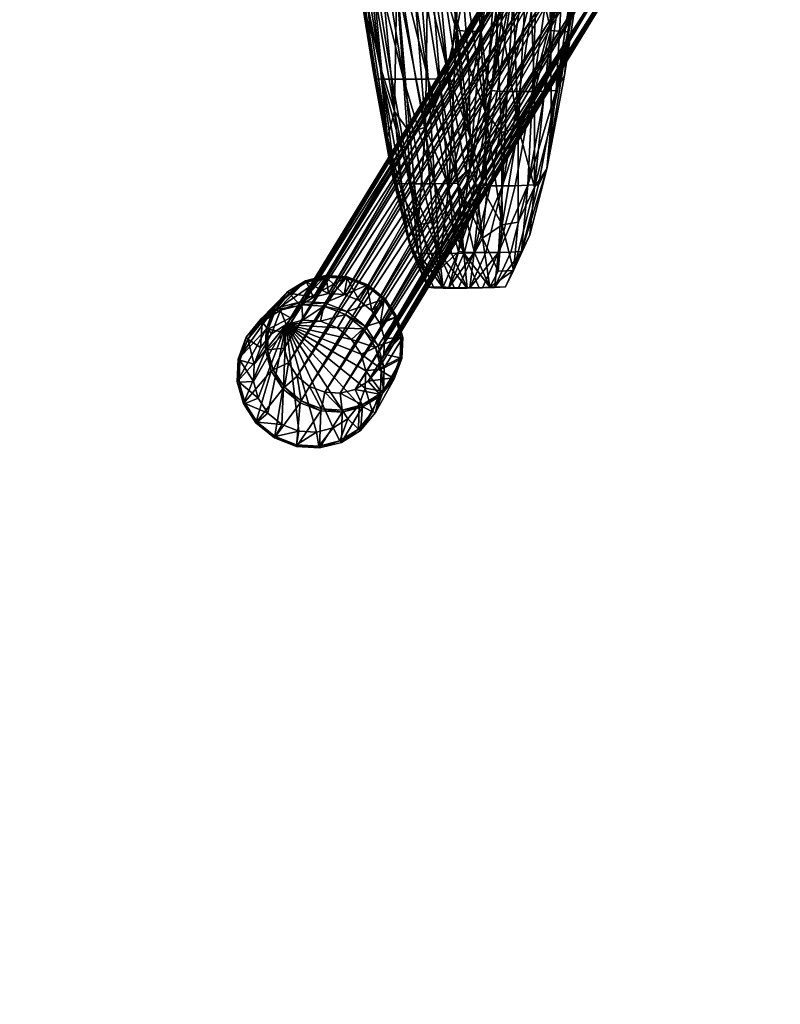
# Model space of a CAD drawing. Header units: inches. Extents: x -706 to 746, y -844 to 519.
# Tile 160 of 256: x -217.87 to -213.55, y 190.15 to 195.75. Entities that reach past the tile are written whole.
import ezdxf

# ---------------------------------------------------------------- set-up
doc = ezdxf.new("R2010")
doc.units = ezdxf.units.IN
doc.header["$MEASUREMENT"] = 0
for name, color, linetype, true_color in [('00_ground', 73, 'Continuous', 0x8fe057), ('02_ceilings', 251, 'Continuous', 0x565656), ('06_equipment', 46, 'Continuous', 0x866e08)]:
    doc.layers.add(name, color=color, linetype=linetype, true_color=true_color)

msp = doc.modelspace()

# ---------------------------------------------------------------- meshes
at = {"layer": '00_ground', "color": 251, "true_color": 0x565656}
mesh = msp.add_polyface(dxfattribs=at)
corners = [(745.801, -489.5048, -11.7981), (745.801, -489.5048, 0.0129), (745.8013, 519.417, -11.7981), (745.8013, 519.417, 0.0129), (-706.1552, 519.4172, -11.7981), (-706.1552, 519.4172, 0.0129), (-706.1554, -491.3484, -11.7981), (-706.1554, -491.3484, 0.0129), (-59.091, -491.3485, -11.7981), (-59.091, -491.3485, 0.0129), (-77.4055, -295.9132, -11.7981), (-77.4055, -295.9132, 0.0129), (-239.0611, -295.9132, -11.7981), (-239.0611, -295.9132, 0.0129), (-239.0611, -54.6686, -11.7981), (-239.0611, -54.6686, 0.0129), (214.8796, -54.6686, -11.7981), (214.8796, -54.6686, 0.0129), (214.8796, -295.9133, -11.7981), (214.8796, -295.9133, 0.0129), (187.3205, -295.9133, -11.7981), (187.3205, -295.9133, 0.0129), (187.3205, -489.5047, -11.7981), (187.3205, -489.5047, 0.0129)]
mesh.append_faces([[corners[k] for k in face] for face in [(22, 18, 0, 22), (0, 18, 2, 0), (6, 12, 8, 6), (1, 19, 23, 1), (9, 13, 7, 9), (7, 13, 5, 7)]], dxfattribs={"vtx0": -1, "vtx1": -1, "vtx3": -1, "color": 251})
mesh.append_faces([[corners[k] for k in face] for face in [(16, 4, 2, 16), (4, 14, 12, 4), (15, 3, 5, 15), (3, 17, 19, 3)]], dxfattribs={"vtx0": -1, "vtx2": -1, "vtx3": -1, "color": 251})
mesh.append_faces([[corners[k] for k in face] for face in [(0, 3, 1, 0), (2, 5, 3, 2), (4, 7, 5, 4), (6, 9, 7, 6), (8, 11, 9, 8), (10, 13, 11, 10), (12, 15, 13, 12), (14, 17, 15, 14), (16, 19, 17, 16), (18, 21, 19, 18), (20, 23, 21, 20), (22, 1, 23, 22), (8, 12, 10, 8), (23, 19, 21, 23)]], dxfattribs={"vtx0": -1, "vtx3": -1, "color": 251})
mesh.append_faces([[corners[k] for k in face] for face in [(16, 14, 4, 16), (18, 16, 2, 18), (6, 4, 12, 6), (15, 17, 3, 15), (13, 15, 5, 13), (1, 3, 19, 1)]], dxfattribs={"vtx1": -1, "vtx2": -1, "vtx3": -1, "color": 251})
mesh.append_faces([[corners[k] for k in face] for face in [(0, 2, 3, 0), (2, 4, 5, 2), (4, 6, 7, 4), (6, 8, 9, 6), (8, 10, 11, 8), (10, 12, 13, 10), (12, 14, 15, 12), (14, 16, 17, 14), (16, 18, 19, 16), (18, 20, 21, 18), (20, 22, 23, 20), (22, 0, 1, 22), (22, 20, 18, 22), (9, 11, 13, 9)]], dxfattribs={"vtx2": -1, "vtx3": -1, "color": 251})
at = {"layer": '02_ceilings'}
mesh = msp.add_polyface(dxfattribs=at)
corners = [(202.2812, 376.4129, 0.0129), (202.2812, 376.4129, 7.8869), (-226.4626, 376.413, 0.0129), (-226.4626, 376.413, 7.8869), (-226.4627, -60.9679, 0.0129), (-226.4627, -60.9679, 7.8869), (-239.0611, -60.9679, 0.0129), (-239.0611, -60.9679, 7.8869), (-239.0611, -140.3395, 0.0129), (-239.0611, -140.3395, 7.8869), (-226.4627, -140.3395, 0.0129), (-226.4627, -140.3395, 7.8869), (-226.4627, -349.4534, 0.0129), (-226.4627, -349.4534, 7.8869), (202.281, -349.4534, 0.0129), (202.281, -349.4534, 7.8869), (202.2811, -59.3933, 0.0129), (202.2811, -59.3933, 7.8869), (-62.2858, -59.3932, 0.0129), (-62.2858, -59.3932, 7.8869), (-62.2858, 63.5611, 0.0129), (-62.2858, 63.5611, 7.8869), (118.0292, 63.5611, 0.0129), (118.0292, 63.5611, 7.8869), (118.0292, 71.4351, 0.0129), (118.0292, 71.4351, 7.8869), (202.2811, 71.4351, 0.0129), (202.2811, 71.4351, 7.8869), (-60.5927, -67.2672, 0.0129), (-60.5927, -67.2672, 7.8869), (89.0136, -67.2673, 0.0129), (89.0136, -67.2673, 7.8869), (89.0136, -102.8261, 0.0129), (89.0136, -102.8261, 7.8869), (-60.5927, -102.8261, 0.0129), (-60.5927, -102.8261, 7.8869), (-239.061, 376.413, 0.0129), (-239.0611, -349.4534, 0.0129), (-239.061, 376.413, 7.8869)]
mesh.append_faces([[corners[k] for k in face] for face in [(2, 24, 20, 2), (30, 4, 16, 30), (14, 10, 32, 14), (21, 25, 3, 21), (17, 5, 31, 17), (15, 33, 11, 15)]], dxfattribs={"vtx0": -1, "vtx1": -1, "vtx2": -1, "vtx3": -1})
mesh.append_faces([[corners[k] for k in face] for face in [(14, 32, 16, 14)]], dxfattribs={"vtx0": -1, "vtx1": -1, "vtx3": -1})
mesh.append_faces([[corners[k] for k in face] for face in [(2, 26, 24, 2), (2, 20, 18, 2), (4, 18, 16, 4), (6, 28, 34, 6), (10, 34, 32, 10), (25, 1, 3, 25), (19, 3, 5, 19), (29, 5, 7, 29), (17, 31, 33, 17), (35, 7, 9, 35), (33, 9, 11, 33)]], dxfattribs={"vtx0": -1, "vtx2": -1, "vtx3": -1})
mesh.append_faces([[corners[k] for k in face] for face in [(0, 3, 1, 0), (2, 5, 3, 2), (4, 7, 5, 4), (6, 9, 7, 6), (8, 11, 9, 8), (10, 13, 11, 10), (12, 15, 13, 12), (14, 17, 15, 14), (16, 19, 17, 16), (18, 21, 19, 18), (20, 23, 21, 20), (22, 25, 23, 22), (24, 27, 25, 24), (26, 1, 27, 26), (28, 31, 29, 28), (30, 33, 31, 30), (32, 35, 33, 32), (34, 29, 35, 34), (15, 11, 13, 15)]], dxfattribs={"vtx0": -1, "vtx3": -1})
mesh.append_faces([[corners[k] for k in face] for face in [(4, 2, 18, 4), (30, 28, 4, 30), (6, 4, 28, 6), (32, 30, 16, 32), (8, 6, 34, 8), (10, 8, 34, 10), (19, 21, 3, 19), (17, 19, 5, 17), (29, 31, 5, 29), (35, 29, 7, 35), (33, 35, 9, 33), (15, 17, 33, 15)]], dxfattribs={"vtx1": -1, "vtx2": -1, "vtx3": -1})
mesh.append_faces([[corners[k] for k in face] for face in [(12, 10, 14, 12)]], dxfattribs={"vtx1": -1, "vtx3": -1})
mesh.append_faces([[corners[k] for k in face] for face in [(0, 2, 3, 0), (2, 4, 5, 2), (4, 6, 7, 4), (6, 8, 9, 6), (8, 10, 11, 8), (10, 12, 13, 10), (12, 14, 15, 12), (14, 16, 17, 14), (16, 18, 19, 16), (18, 20, 21, 18), (20, 22, 23, 20), (22, 24, 25, 22), (24, 26, 27, 24), (26, 0, 1, 26), (28, 30, 31, 28), (30, 32, 33, 30), (32, 34, 35, 32), (34, 28, 29, 34), (2, 0, 26, 2), (24, 22, 20, 24), (25, 27, 1, 25), (21, 23, 25, 21)]], dxfattribs={"vtx2": -1, "vtx3": -1})
mesh = msp.add_polyface(dxfattribs=at)
corners = [(202.2811, -336.855, 102.3751), (202.2811, -336.855, 110.2491), (202.2811, -59.3932, 102.3751), (202.2811, -59.3932, 110.2491), (-62.2858, -59.3932, 102.3751), (-62.2858, -59.3932, 110.2491), (-62.2858, 63.5611, 102.3751), (-62.2858, 63.5611, 110.2491), (118.0292, 63.5611, 102.3751), (118.0292, 63.5611, 110.2491), (118.0292, 71.4351, 102.3751), (118.0292, 71.4351, 110.2491), (202.2811, 71.4351, 102.3751), (202.2811, 71.4351, 110.2491), (202.2812, 363.8145, 102.3751), (202.2812, 363.8145, 110.2491), (-226.4626, 363.8146, 102.3751), (-226.4626, 363.8146, 110.2491), (-226.4627, -336.8549, 102.3751), (-226.4627, -336.8549, 110.2491), (116.2021, 326.9745, 102.3751), (116.2021, 326.9745, 110.2491), (116.202, 287.6043, 102.3751), (116.202, 287.6043, 110.2491), (76.8321, 287.6043, 102.3751), (76.8321, 287.6043, 110.2491), (76.8321, 326.9745, 102.3751), (76.8321, 326.9745, 110.2491), (61.362, 326.9745, 102.3751), (61.362, 326.9745, 110.2491), (61.362, 287.6043, 102.3751), (61.362, 287.6043, 110.2491), (21.9918, 287.6043, 102.3751), (21.9918, 287.6043, 110.2491), (21.9919, 326.9745, 102.3751), (21.9919, 326.9745, 110.2491)]
mesh.append_faces([[corners[k] for k in face] for face in [(20, 28, 14, 20), (32, 24, 10, 32), (16, 32, 10, 16), (16, 10, 6, 16), (35, 27, 17, 35), (13, 23, 31, 13), (11, 33, 17, 11), (7, 11, 17, 7)]], dxfattribs={"vtx0": -1, "vtx1": -1, "vtx2": -1, "vtx3": -1})
mesh.append_faces([[corners[k] for k in face] for face in [(18, 4, 0, 18), (1, 5, 19, 1), (19, 5, 17, 19)]], dxfattribs={"vtx0": -1, "vtx1": -1, "vtx3": -1})
mesh.append_faces([[corners[k] for k in face] for face in [(28, 16, 14, 28), (16, 34, 32, 16), (30, 26, 24, 30), (22, 14, 12, 22), (24, 12, 10, 24), (16, 6, 4, 16), (27, 15, 17, 27), (15, 21, 23, 15), (25, 29, 31, 25), (11, 31, 33, 11)]], dxfattribs={"vtx0": -1, "vtx2": -1, "vtx3": -1})
mesh.append_faces([[corners[k] for k in face] for face in [(0, 3, 1, 0), (2, 5, 3, 2), (4, 7, 5, 4), (6, 9, 7, 6), (8, 11, 9, 8), (10, 13, 11, 10), (12, 15, 13, 12), (14, 17, 15, 14), (16, 19, 17, 16), (18, 1, 19, 18), (20, 23, 21, 20), (22, 25, 23, 22), (24, 27, 25, 24), (26, 21, 27, 26), (28, 31, 29, 28), (30, 33, 31, 30), (32, 35, 33, 32), (34, 29, 35, 34), (0, 4, 2, 0)]], dxfattribs={"vtx0": -1, "vtx3": -1})
mesh.append_faces([[corners[k] for k in face] for face in [(28, 34, 16, 28), (30, 28, 26, 30), (22, 20, 14, 22), (24, 22, 12, 24), (18, 16, 4, 18), (27, 21, 15, 27), (25, 27, 29, 25), (33, 35, 17, 33), (13, 15, 23, 13), (11, 13, 31, 11), (5, 7, 17, 5)]], dxfattribs={"vtx1": -1, "vtx2": -1, "vtx3": -1})
mesh.append_faces([[corners[k] for k in face] for face in [(0, 2, 3, 0), (2, 4, 5, 2), (4, 6, 7, 4), (6, 8, 9, 6), (8, 10, 11, 8), (10, 12, 13, 10), (12, 14, 15, 12), (14, 16, 17, 14), (16, 18, 19, 16), (18, 0, 1, 18), (20, 22, 23, 20), (22, 24, 25, 22), (24, 26, 27, 24), (26, 20, 21, 26), (28, 30, 31, 28), (30, 32, 33, 30), (32, 34, 35, 32), (34, 28, 29, 34), (10, 8, 6, 10), (7, 9, 11, 7), (1, 3, 5, 1)]], dxfattribs={"vtx2": -1, "vtx3": -1})
at = {"layer": '06_equipment', "color": 251, "true_color": 0x565656}
mesh = msp.add_polyface(dxfattribs=at)
corners = [(-215.8853, 196.2075, 40.8009), (-215.9383, 196.2083, 40.7995), (-216.0748, 197.1482, 40.9327), (-215.9561, 197.1473, 40.9347), (-215.8197, 196.2073, 40.8014), (-216.0218, 197.1476, 40.9342), (-215.7484, 196.2075, 40.8009), (-215.6787, 196.2083, 40.7995), (-215.5524, 195.4159, 40.5032), (-215.815, 197.1482, 40.9328), (-215.8848, 197.1476, 40.9342), (-215.9034, 196.1863, 39.9241), (-215.9648, 196.3101, 40.3535), (-215.8892, 195.7791, 40.2085), (-215.82, 196.0391, 39.3429), (-215.9172, 197.0745, 39.3847), (-216.0737, 197.1611, 40.4577), (-216.0054, 197.1149, 39.994), (-215.7297, 195.9836, 38.6253), (-215.6386, 196.0427, 37.8428), (-215.7253, 197.1768, 37.8938), (-215.8207, 197.0871, 38.6674), (-215.3962, 195.7791, 40.2085), (-215.4602, 196.3101, 40.3535), (-215.3752, 196.1863, 39.9241), (-215.5587, 197.1611, 40.4577), (-215.3916, 195.6924, 36.218), (-215.4662, 196.5599, 36.2499), (-215.5527, 196.2395, 37.0671), (-215.5563, 197.6493, 36.2882), (-215.6403, 197.3674, 37.1154), (-215.5172, 196.2952, 40.6157), (-215.5638, 196.2316, 40.7503), (-215.695, 197.154, 40.8808), (-215.6333, 197.1661, 40.7383), (-215.6173, 196.2095, 40.7971), (-215.7536, 197.1492, 40.9303), (-215.4427, 195.4629, 40.4628), (-215.9716, 196.2095, 40.7971), (-215.8116, 195.4159, 40.5032), (-215.9877, 196.2317, 40.7503), (-216.1203, 197.154, 40.8808), (-216.1081, 197.1492, 40.9303), (-215.9891, 196.2952, 40.6157), (-216.1104, 197.1661, 40.7383), (-215.8653, 195.4629, 40.4628)]
mesh.append_faces([[corners[k] for k in face] for face in [(0, 1, 2, 0), (3, 4, 0, 3), (0, 5, 3, 0), (6, 7, 8, 6), (6, 4, 3, 6), (9, 7, 6, 9), (6, 10, 9, 6), (11, 12, 13, 11), (11, 14, 15, 11), (16, 12, 11, 16), (11, 17, 16, 11), (18, 19, 20, 18), (15, 14, 18, 15), (18, 21, 15, 18), (22, 23, 24, 22), (24, 23, 25, 24), (26, 27, 28, 26), (28, 27, 29, 28), (20, 19, 28, 20), (28, 30, 20, 28), (31, 23, 22, 31), (31, 32, 33, 31), (25, 23, 31, 25), (31, 34, 25, 31), (35, 7, 9, 35), (33, 32, 35, 33), (35, 36, 33, 35), (35, 32, 37, 35), (38, 1, 39, 38), (38, 40, 41, 38), (2, 1, 38, 2), (38, 42, 2, 38), (13, 12, 43, 13), (43, 12, 16, 43), (41, 40, 43, 41), (43, 44, 41, 43), (43, 40, 45, 43)]], dxfattribs={"vtx2": -1, "vtx3": -1, "color": 251})
mesh = msp.add_polyface(dxfattribs=at)
corners = [(-215.059, 196.0198, 34.2773), (-215.003, 196.0177, 34.2773), (-214.9014, 196.8046, 33.0586), (-214.9572, 196.8067, 33.0586), (-214.9338, 196.017, 34.2775), (-214.8324, 196.8039, 33.0591), (-214.7865, 196.0198, 34.2796), (-214.6852, 196.8067, 33.0632), (-214.7579, 196.8046, 33.0604), (-214.8592, 196.0177, 34.2782), (-214.6529, 196.7746, 34.3001), (-214.756, 196.1757, 35.3272), (-214.7936, 196.99, 35.3485), (-214.8536, 195.6924, 36.2193), (-214.889, 196.5599, 36.2513), (-214.9806, 196.2395, 37.0671), (-215.0737, 196.0427, 37.8428), (-215.1307, 197.1768, 37.8938), (-215.1733, 195.9836, 38.6253), (-215.2752, 196.0391, 39.3429), (-215.3507, 197.0745, 39.3847), (-215.2379, 197.0871, 38.6674), (-215.3752, 196.1863, 39.9241), (-215.4611, 197.1149, 39.994), (-215.373, 196.99, 35.343), (-215.2975, 196.1757, 35.3222), (-215.1954, 196.7746, 34.2877), (-215.3916, 195.6924, 36.218), (-215.4662, 196.5599, 36.2499), (-215.2504, 195.6848, 35.3098), (-215.1505, 196.3276, 34.2815), (-215.1208, 196.1016, 34.2783), (-214.7235, 196.0234, 34.2819), (-214.6219, 196.8102, 33.0678), (-214.6761, 196.1016, 34.2857), (-214.5735, 196.8794, 33.0737), (-214.6506, 196.3276, 34.2916), (-214.5453, 197.0785, 33.0805), (-215.0439, 197.0785, 33.0603), (-215.0177, 196.8794, 33.059), (-214.9923, 196.8102, 33.0586), (-215.0943, 196.0234, 34.2773), (-214.7527, 195.6848, 35.3138)]
mesh.append_faces([[corners[k] for k in face] for face in [(0, 1, 2, 0), (2, 3, 0, 2), (4, 5, 2, 4), (2, 1, 4, 2), (6, 7, 8, 6), (8, 9, 6, 8), (4, 9, 8, 4), (8, 5, 4, 8), (10, 11, 12, 10), (13, 14, 12, 13), (12, 11, 13, 12), (15, 16, 17, 15), (15, 14, 13, 15), (18, 19, 20, 18), (17, 16, 18, 17), (18, 21, 17, 18), (20, 19, 22, 20), (22, 23, 20, 22), (24, 25, 26, 24), (27, 25, 24, 27), (24, 28, 27, 24), (26, 25, 29, 26), (29, 30, 26, 29), (31, 30, 29, 31), (6, 32, 33, 6), (33, 7, 6, 33), (34, 35, 33, 34), (33, 32, 34, 33), (34, 36, 37, 34), (26, 30, 38, 26), (31, 39, 38, 31), (38, 30, 31, 38), (0, 3, 40, 0), (40, 41, 0, 40), (31, 41, 40, 31), (40, 39, 31, 40), (10, 36, 42, 10), (42, 11, 10, 42)]], dxfattribs={"vtx2": -1, "vtx3": -1, "color": 251})
mesh = msp.add_polyface(dxfattribs=at)
corners = [(-214.5156, 196.6653, 23.4307), (-214.4297, 196.6315, 23.4244), (-215.9443, 194.1572, 8.867), (-216.0303, 194.1908, 8.8732), (-214.6041, 196.6709, 23.4428), (-216.1188, 194.1962, 8.8847), (-214.6886, 196.6497, 23.4594), (-216.2033, 194.1748, 8.9003), (-214.7627, 196.6035, 23.4791), (-216.2777, 194.128, 8.9188), (-214.8199, 196.5339, 23.5008), (-216.335, 194.0581, 8.9386), (-214.8517, 196.4494, 23.5214), (-216.3668, 193.9734, 8.9579), (-214.855, 196.3616, 23.5385), (-216.37, 193.8855, 8.9742), (-214.8316, 196.277, 23.551), (-216.3462, 193.8014, 8.9865), (-214.7832, 196.2021, 23.5579), (-216.2977, 193.7266, 8.9929), (-214.7116, 196.1434, 23.5584), (-216.2261, 193.6679, 8.9932), (-214.6257, 196.1096, 23.552), (-216.1401, 193.6343, 8.987), (-214.5372, 196.1041, 23.5399), (-216.0516, 193.6289, 8.9755), (-214.4527, 196.1252, 23.5234), (-215.9671, 193.6503, 8.9599), (-214.3786, 196.1714, 23.5037), (-215.893, 193.6967, 8.9412), (-214.3214, 196.241, 23.482), (-215.8357, 193.7665, 8.9208), (-214.2896, 196.3256, 23.4613), (-215.8039, 193.8512, 8.9014), (-214.2863, 196.4134, 23.4443), (-215.8007, 193.9391, 8.8854), (-214.3098, 196.498, 23.4318), (-215.8242, 194.0237, 8.8737), (-214.3582, 196.5728, 23.4248), (-215.8727, 194.0985, 8.8673), (-214.627, 196.2612, 23.9821), (-214.6992, 196.3192, 23.9786), (-214.5416, 196.2267, 23.9732), (-214.4546, 196.2192, 23.9536), (-214.3723, 196.2373, 23.9255), (-214.3011, 196.2795, 23.891), (-214.2471, 196.3446, 23.8522), (-214.3364, 196.3997, 24.3231)]
mesh.append_faces([[corners[k] for k in face] for face in [(0, 1, 2, 0), (2, 3, 0, 2), (4, 0, 3, 4), (3, 5, 4, 3), (6, 4, 5, 6), (5, 7, 6, 5), (8, 6, 7, 8), (7, 9, 8, 7), (10, 8, 9, 10), (9, 11, 10, 9), (12, 10, 11, 12), (11, 13, 12, 11), (14, 12, 13, 14), (13, 15, 14, 13), (16, 14, 15, 16), (15, 17, 16, 15), (18, 16, 17, 18), (17, 19, 18, 17), (20, 18, 19, 20), (19, 21, 20, 19), (22, 20, 21, 22), (21, 23, 22, 21), (24, 22, 23, 24), (23, 25, 24, 23), (26, 24, 25, 26), (25, 27, 26, 25), (28, 26, 27, 28), (27, 29, 28, 27), (30, 28, 29, 30), (29, 31, 30, 29), (32, 30, 31, 32), (31, 33, 32, 31), (34, 32, 33, 34), (33, 35, 34, 33), (36, 34, 35, 36), (35, 37, 36, 35), (38, 36, 37, 38), (37, 39, 38, 37), (1, 38, 39, 1), (39, 2, 1, 39), (40, 41, 18, 40), (18, 20, 40, 18), (42, 40, 20, 42), (20, 22, 42, 20), (43, 42, 22, 43), (22, 24, 43, 22), (44, 43, 24, 44), (24, 26, 44, 24), (45, 44, 26, 45), (26, 28, 45, 26), (28, 30, 46, 28), (42, 43, 47, 42)]], dxfattribs={"vtx2": -1, "vtx3": -1, "color": 251})
mesh = msp.add_polyface(dxfattribs=at)
corners = [(-215.0408, 195.143, 37.8002), (-215.0737, 196.0427, 37.8428), (-214.9806, 196.2395, 37.0671), (-214.9479, 195.3424, 37.0268), (-214.8536, 195.6924, 36.2193), (-215.059, 196.0198, 34.2773), (-215.1575, 195.3477, 35.3015), (-215.1019, 195.3456, 35.3015), (-215.003, 196.0177, 34.2773), (-214.9338, 196.017, 34.2775), (-215.0333, 195.3448, 35.3016), (-214.7865, 196.0198, 34.2796), (-214.8592, 196.0177, 34.2782), (-214.9592, 195.3456, 35.3018), (-214.8871, 195.3477, 35.3024), (-215.1344, 195.1117, 38.5898), (-215.1733, 195.9836, 38.6253), (-215.2281, 195.2323, 39.3099), (-215.2752, 196.0391, 39.3429), (-215.3752, 196.1863, 39.9241), (-215.3216, 195.4884, 39.8745), (-215.3962, 195.7791, 40.2085), (-215.0943, 196.0234, 34.2773), (-215.1926, 195.3513, 35.3015), (-215.1208, 196.1016, 34.2783), (-215.2195, 195.4368, 35.3035), (-215.3916, 195.6924, 36.218), (-215.3449, 195.1697, 36.1989), (-215.2504, 195.6848, 35.3098), (-215.2975, 196.1757, 35.3222), (-215.3143, 194.9058, 36.1894), (-215.3129, 195.0839, 39.9093), (-215.4111, 195.5958, 40.3534), (-214.6761, 196.1016, 34.2857), (-214.7776, 195.4368, 35.3065), (-214.7527, 195.6848, 35.3138), (-214.6506, 196.3276, 34.2916), (-214.8771, 194.9058, 36.1902), (-214.756, 196.1757, 35.3272), (-214.8517, 195.1697, 36.2), (-214.8245, 195.3513, 35.3033), (-214.7235, 196.0234, 34.2819), (-214.9476, 194.8019, 37.0027)]
mesh.append_faces([[corners[k] for k in face] for face in [(0, 1, 2, 0), (2, 3, 0, 2), (4, 3, 2, 4), (5, 6, 7, 5), (7, 8, 5, 7), (9, 8, 7, 9), (7, 10, 9, 7), (11, 12, 13, 11), (13, 14, 11, 13), (9, 10, 13, 9), (13, 12, 9, 13), (0, 15, 16, 0), (16, 1, 0, 16), (17, 18, 16, 17), (16, 15, 17, 16), (19, 20, 21, 19), (17, 20, 19, 17), (19, 18, 17, 19), (5, 22, 23, 5), (23, 6, 5, 23), (24, 25, 23, 24), (23, 22, 24, 23), (26, 27, 28, 26), (28, 29, 26, 28), (28, 27, 30, 28), (28, 25, 24, 28), (21, 20, 31, 21), (31, 32, 21, 31), (33, 34, 35, 33), (35, 36, 33, 35), (35, 34, 37, 35), (4, 38, 35, 4), (35, 39, 4, 35), (11, 14, 40, 11), (40, 41, 11, 40), (33, 41, 40, 33), (40, 34, 33, 40), (4, 39, 42, 4)]], dxfattribs={"vtx2": -1, "vtx3": -1, "color": 251})
mesh = msp.add_polyface(dxfattribs=at)
corners = [(-215.8116, 195.4159, 40.5032), (-215.7587, 195.415, 40.5044), (-215.6503, 194.8206, 39.9912), (-215.6932, 195.4147, 40.5049), (-215.6221, 195.415, 40.5044), (-215.5141, 194.8206, 39.9912), (-215.9383, 196.2083, 40.7995), (-215.8853, 196.2075, 40.8009), (-215.8197, 196.2073, 40.8014), (-215.5524, 195.4159, 40.5032), (-215.7484, 196.2075, 40.8009), (-215.8892, 195.7791, 40.2085), (-215.8256, 195.4884, 39.8745), (-215.9034, 196.1863, 39.9241), (-215.7426, 195.2323, 39.3099), (-215.82, 196.0391, 39.3429), (-215.5677, 195.143, 37.8002), (-215.6386, 196.0427, 37.8428), (-215.7297, 195.9836, 38.6253), (-215.6558, 195.1117, 38.5898), (-215.4806, 195.3424, 37.0268), (-215.5527, 196.2395, 37.0671), (-215.3916, 195.6924, 36.218), (-215.4354, 194.8019, 37.0027), (-215.8795, 195.5958, 40.3534), (-215.7838, 195.0839, 39.9093), (-215.8653, 195.4629, 40.4628), (-215.8449, 195.4174, 40.501), (-215.7365, 194.8236, 39.9884), (-215.4912, 195.4174, 40.501), (-215.3836, 194.8236, 39.9884), (-215.4427, 195.4629, 40.4628), (-215.4111, 195.5958, 40.3534), (-215.3129, 195.0839, 39.9093), (-215.3962, 195.7791, 40.2085), (-215.5172, 196.2952, 40.6157), (-215.5638, 196.2316, 40.7503), (-215.6787, 196.2083, 40.7995), (-215.6173, 196.2095, 40.7971), (-215.9716, 196.2095, 40.7971), (-215.9877, 196.2317, 40.7503), (-215.9891, 196.2952, 40.6157)]
mesh.append_faces([[corners[k] for k in face] for face in [(0, 1, 2, 0), (3, 4, 5, 3), (0, 6, 7, 0), (7, 1, 0, 7), (3, 1, 7, 3), (7, 8, 3, 7), (9, 4, 10, 9), (3, 8, 10, 3), (10, 4, 3, 10), (11, 12, 13, 11), (14, 15, 13, 14), (13, 12, 14, 13), (16, 17, 18, 16), (18, 19, 16, 18), (14, 19, 18, 14), (18, 15, 14, 18), (16, 20, 21, 16), (21, 17, 16, 21), (21, 20, 22, 21), (22, 20, 23, 22), (11, 24, 25, 11), (25, 12, 11, 25), (25, 24, 26, 25), (26, 27, 28, 26), (9, 29, 30, 9), (31, 32, 33, 31), (34, 32, 35, 34), (31, 36, 35, 31), (35, 32, 31, 35), (9, 37, 38, 9), (38, 29, 9, 38), (31, 29, 38, 31), (0, 27, 39, 0), (26, 40, 39, 26), (39, 27, 26, 39), (41, 24, 11, 41), (26, 24, 41, 26)]], dxfattribs={"vtx2": -1, "vtx3": -1, "color": 251})
mesh = msp.add_polyface(dxfattribs=at)
corners = [(-215.6503, 194.8206, 39.9912), (-215.7031, 194.8217, 39.9902), (-215.8116, 195.4159, 40.5032), (-215.6932, 195.4147, 40.5049), (-215.585, 194.8202, 39.9916), (-215.7587, 195.415, 40.5044), (-215.4896, 194.4241, 39.3223), (-215.6075, 194.426, 39.3213), (-215.5524, 195.4159, 40.5032), (-215.4447, 194.8217, 39.9902), (-215.5141, 194.8206, 39.9912), (-215.6221, 195.415, 40.5044), (-215.3496, 194.426, 39.3213), (-215.5677, 195.143, 37.8002), (-215.5232, 194.6011, 37.7748), (-215.4354, 194.8019, 37.0027), (-215.4806, 195.3424, 37.0268), (-215.4937, 194.3279, 37.7624), (-215.3143, 194.9058, 36.1894), (-215.3449, 195.1697, 36.1989), (-215.4055, 194.5293, 36.9908), (-215.3916, 195.6924, 36.218), (-215.3792, 194.4356, 36.9869), (-215.8653, 195.4629, 40.4628), (-215.7601, 194.8898, 39.9676), (-215.7838, 195.0839, 39.9093), (-215.6667, 194.5104, 39.316), (-215.696, 194.7505, 39.3067), (-215.7426, 195.2323, 39.3099), (-215.8256, 195.4884, 39.8745), (-215.7365, 194.8236, 39.9884), (-215.8449, 195.4174, 40.501), (-215.641, 194.4284, 39.3201), (-215.6558, 195.1117, 38.5898), (-215.6096, 194.5868, 38.569), (-215.3836, 194.8236, 39.9884), (-215.4427, 195.4629, 40.4628), (-215.3375, 194.8898, 39.9676), (-215.4912, 195.4174, 40.501), (-215.2887, 194.4284, 39.3201), (-215.3129, 195.0839, 39.9093)]
mesh.append_faces([[corners[k] for k in face] for face in [(0, 1, 2, 0), (3, 4, 0, 3), (0, 5, 3, 0), (0, 4, 6, 0), (7, 1, 0, 7), (8, 9, 10, 8), (10, 11, 8, 10), (10, 9, 12, 10), (10, 4, 3, 10), (13, 14, 15, 13), (15, 16, 13, 15), (15, 14, 17, 15), (18, 19, 15, 18), (15, 20, 18, 15), (15, 19, 21, 15), (18, 20, 22, 18), (23, 24, 25, 23), (26, 27, 25, 26), (25, 24, 26, 25), (28, 29, 25, 28), (25, 27, 28, 25), (2, 1, 30, 2), (30, 31, 2, 30), (30, 1, 7, 30), (26, 24, 30, 26), (30, 32, 26, 30), (30, 24, 23, 30), (13, 33, 34, 13), (34, 14, 13, 34), (28, 27, 34, 28), (34, 33, 28, 34), (35, 9, 8, 35), (36, 37, 35, 36), (35, 38, 36, 35), (12, 9, 35, 12), (35, 39, 12, 35), (40, 37, 36, 40)]], dxfattribs={"vtx2": -1, "vtx3": -1, "color": 251})
mesh = msp.add_polyface(dxfattribs=at)
corners = [(-215.2527, 194.8115, 36.1863), (-215.1978, 194.8093, 36.1863), (-215.1019, 195.3456, 35.3015), (-215.1575, 195.3477, 35.3015), (-215.1302, 194.8086, 36.1864), (-215.0333, 195.3448, 35.3016), (-215.2908, 194.4301, 36.9872), (-214.9859, 194.8115, 36.1865), (-215.0571, 194.8093, 36.1864), (-215.1522, 194.4301, 36.9872), (-214.9592, 195.3456, 35.3018), (-214.8871, 195.3477, 35.3024), (-215.2875, 194.815, 36.1863), (-215.3792, 194.4356, 36.9869), (-215.3143, 194.9058, 36.1894), (-215.1926, 195.3513, 35.3015), (-215.2195, 195.4368, 35.3035), (-215.2504, 195.6848, 35.3098), (-215.0408, 195.143, 37.8002), (-215.0405, 194.6011, 37.7748), (-215.1304, 194.5868, 38.569), (-215.1344, 195.1117, 38.5898), (-215.2281, 195.2323, 39.3099), (-215.2202, 194.7505, 39.3067), (-215.3836, 194.8236, 39.9884), (-215.3375, 194.8898, 39.9676), (-215.2432, 194.5104, 39.316), (-215.3129, 195.0839, 39.9093), (-215.3216, 195.4884, 39.8745), (-214.8771, 194.9058, 36.1902), (-214.8517, 195.1697, 36.2), (-214.7527, 195.6848, 35.3138), (-214.9239, 194.815, 36.1867), (-214.8245, 195.3513, 35.3033), (-214.7776, 195.4368, 35.3065), (-215.0205, 194.4356, 36.9869), (-214.9479, 195.3424, 37.0268), (-214.9476, 194.8019, 37.0027), (-214.8536, 195.6924, 36.2193), (-214.9737, 194.5293, 36.9908)]
mesh.append_faces([[corners[k] for k in face] for face in [(0, 1, 2, 0), (2, 3, 0, 2), (4, 5, 2, 4), (2, 1, 4, 2), (4, 1, 6, 4), (7, 8, 9, 7), (4, 8, 10, 4), (10, 5, 4, 10), (7, 11, 10, 7), (10, 8, 7, 10), (0, 12, 13, 0), (13, 12, 14, 13), (14, 12, 15, 14), (15, 16, 14, 15), (0, 3, 15, 0), (15, 12, 0, 15), (14, 16, 17, 14), (18, 19, 20, 18), (20, 21, 18, 20), (22, 21, 20, 22), (20, 23, 22, 20), (24, 25, 26, 24), (22, 23, 27, 22), (27, 28, 22, 27), (26, 25, 27, 26), (27, 23, 26, 27), (29, 30, 31, 29), (7, 32, 33, 7), (33, 11, 7, 33), (29, 34, 33, 29), (33, 32, 29, 33), (29, 32, 35, 29), (35, 32, 7, 35), (18, 36, 37, 18), (37, 19, 18, 37), (37, 36, 38, 37), (29, 39, 37, 29), (37, 30, 29, 37)]], dxfattribs={"vtx2": -1, "vtx3": -1, "color": 251})
mesh = msp.add_polyface(dxfattribs=at)
corners = [(-215.1741, 194.231, 37.759), (-215.2436, 194.229, 37.7593), (-215.3306, 194.2273, 38.5578), (-215.2614, 194.229, 38.5574), (-215.3147, 194.2284, 37.7593), (-215.3496, 194.426, 39.3213), (-215.2242, 194.4294, 36.9872), (-215.2908, 194.4301, 36.9872), (-215.3804, 194.229, 37.7593), (-215.1302, 194.8086, 36.1864), (-215.2527, 194.8115, 36.1863), (-215.3448, 194.4322, 36.9871), (-215.1978, 194.8093, 36.1863), (-215.0819, 194.4322, 36.9871), (-215.1522, 194.4301, 36.9872), (-214.9859, 194.8115, 36.1865), (-215.0571, 194.8093, 36.1864), (-215.3792, 194.4356, 36.9869), (-215.0665, 194.3279, 37.7624), (-215.1546, 194.3223, 38.5592), (-215.1304, 194.5868, 38.569), (-215.0405, 194.6011, 37.7748), (-215.2432, 194.5104, 39.316), (-215.2202, 194.7505, 39.3067), (-215.2005, 194.2319, 38.5566), (-215.113, 194.2342, 37.7586), (-215.2887, 194.4284, 39.3201), (-215.3836, 194.8236, 39.9884), (-215.0205, 194.4356, 36.9869), (-214.9737, 194.5293, 36.9908), (-214.8771, 194.9058, 36.1902), (-214.9476, 194.8019, 37.0027)]
mesh.append_faces([[corners[k] for k in face] for face in [(0, 1, 2, 0), (2, 3, 0, 2), (2, 1, 4, 2), (5, 3, 2, 5), (4, 6, 7, 4), (7, 8, 4, 7), (7, 6, 9, 7), (10, 11, 7, 10), (7, 12, 10, 7), (0, 13, 14, 0), (14, 1, 0, 14), (14, 13, 15, 14), (9, 6, 14, 9), (14, 16, 9, 14), (4, 1, 14, 4), (14, 6, 4, 14), (17, 11, 10, 17), (18, 19, 20, 18), (20, 21, 18, 20), (22, 23, 20, 22), (20, 19, 22, 20), (0, 3, 24, 0), (24, 25, 0, 24), (5, 26, 24, 5), (24, 3, 5, 24), (22, 19, 24, 22), (24, 26, 22, 24), (18, 25, 24, 18), (24, 19, 18, 24), (22, 26, 27, 22), (0, 25, 28, 0), (28, 13, 0, 28), (18, 29, 28, 18), (28, 25, 18, 28), (28, 29, 30, 28), (15, 13, 28, 15), (18, 21, 31, 18), (31, 29, 18, 31)]], dxfattribs={"vtx2": -1, "vtx3": -1, "color": 251})
mesh = msp.add_polyface(dxfattribs=at)
corners = [(-215.4337, 194.231, 37.759), (-215.5195, 194.229, 38.5574), (-215.4666, 194.2273, 38.5578), (-215.3804, 194.229, 37.7593), (-215.6075, 194.426, 39.3213), (-215.5547, 194.4246, 39.3221), (-215.4896, 194.4241, 39.3223), (-215.4013, 194.2267, 38.558), (-215.3147, 194.2284, 37.7593), (-215.6503, 194.8206, 39.9912), (-215.3496, 194.426, 39.3213), (-215.4189, 194.4246, 39.3221), (-215.5141, 194.8206, 39.9912), (-215.585, 194.8202, 39.9916), (-215.3306, 194.2273, 38.5578), (-215.2908, 194.4301, 36.9872), (-215.3448, 194.4322, 36.9871), (-215.4937, 194.3279, 37.7624), (-215.4055, 194.5293, 36.9908), (-215.4354, 194.8019, 37.0027), (-215.3792, 194.4356, 36.9869), (-215.4676, 194.2342, 37.7586), (-215.641, 194.4284, 39.3201), (-215.7365, 194.8236, 39.9884), (-215.5532, 194.2319, 38.5566), (-215.5793, 194.3223, 38.5592), (-215.6667, 194.5104, 39.316), (-215.6096, 194.5868, 38.569), (-215.696, 194.7505, 39.3067), (-215.5232, 194.6011, 37.7748)]
mesh.append_faces([[corners[k] for k in face] for face in [(0, 1, 2, 0), (2, 3, 0, 2), (4, 5, 2, 4), (2, 1, 4, 2), (6, 7, 2, 6), (2, 5, 6, 2), (8, 3, 2, 8), (2, 7, 8, 2), (6, 5, 9, 6), (9, 5, 4, 9), (10, 11, 12, 10), (6, 13, 12, 6), (12, 11, 6, 12), (8, 7, 14, 8), (6, 11, 14, 6), (14, 7, 6, 14), (14, 11, 10, 14), (0, 3, 15, 0), (15, 16, 0, 15), (17, 18, 19, 17), (0, 16, 20, 0), (20, 21, 0, 20), (17, 21, 20, 17), (20, 18, 17, 20), (4, 22, 23, 4), (0, 21, 24, 0), (24, 1, 0, 24), (17, 25, 24, 17), (24, 21, 17, 24), (26, 22, 24, 26), (24, 25, 26, 24), (4, 1, 24, 4), (24, 22, 4, 24), (26, 25, 27, 26), (27, 28, 26, 27), (17, 29, 27, 17), (27, 25, 17, 27)]], dxfattribs={"vtx2": -1, "vtx3": -1, "color": 251})
mesh = msp.add_polyface(dxfattribs=at)
corners = [(-216.3589, 194.0199, 7.8947), (-216.2639, 194.044, 7.885), (-216.1643, 194.0381, 7.8781), (-216.0677, 194.0005, 7.8745), (-215.9871, 193.9349, 7.875), (-216.5188, 193.6003, 7.9491), (-216.5453, 193.6953, 7.9415), (-216.5419, 193.7941, 7.9313), (-216.4422, 193.9676, 7.9062), (-216.5063, 193.8892, 7.919), (-216.2441, 194.2605, 8.887), (-216.2033, 194.1748, 8.9003), (-216.1188, 194.1962, 8.8847), (-216.343, 194.1983, 8.9118), (-216.2777, 194.128, 8.9188), (-216.4191, 194.1054, 8.939), (-216.335, 194.0581, 8.9386), (-216.4613, 193.9926, 8.9651), (-216.3668, 193.9734, 8.9579), (-216.4654, 193.8753, 8.9869), (-216.37, 193.8855, 8.9742), (-216.4339, 193.7626, 9.0031), (-216.2496, 194.2687, 8.878), (-216.1313, 194.2891, 8.8665), (-216.3513, 194.2049, 8.9034), (-216.4295, 194.1093, 8.9313), (-216.4728, 193.9935, 8.9582), (-216.477, 193.8728, 8.9806), (-216.4446, 193.757, 8.9972), (-216.1337, 194.2981, 8.8569), (-216.2695, 194.1501, 7.9012), (-216.3937, 194.1185, 7.9138), (-216.5028, 194.0501, 7.9289), (-216.5866, 193.9477, 7.9456), (-216.633, 193.8235, 7.9616), (-216.6376, 193.6941, 7.975), (-216.2709, 194.132, 7.8899), (-216.1391, 194.1425, 7.892), (-216.3909, 194.1015, 7.9021), (-216.4964, 194.0354, 7.9167), (-216.5773, 193.9364, 7.9328), (-216.6222, 193.8164, 7.9483), (-216.1449, 194.1246, 7.8811)]
mesh.append_faces([[corners[k] for k in face] for face in [(0, 2, 3, 0), (0, 3, 4, 0), (0, 5, 6, 0), (0, 6, 7, 0)]], dxfattribs={"vtx0": -1, "vtx2": -1, "vtx3": -1, "color": 251})
mesh.append_faces([[corners[k] for k in face] for face in [(8, 7, 9, 8)]], dxfattribs={"vtx0": -1, "vtx3": -1, "color": 251})
mesh.append_faces([[corners[k] for k in face] for face in [(8, 0, 7, 8)]], dxfattribs={"vtx1": -1, "vtx2": -1, "vtx3": -1, "color": 251})
mesh.append_faces([[corners[k] for k in face] for face in [(0, 1, 2, 0), (10, 11, 12, 10), (11, 10, 13, 11), (13, 14, 11, 13), (14, 13, 15, 14), (15, 16, 14, 15), (16, 15, 17, 16), (17, 18, 16, 17), (18, 17, 19, 18), (19, 20, 18, 19), (20, 19, 21, 20), (22, 10, 23, 22), (10, 22, 24, 10), (24, 13, 10, 24), (13, 24, 25, 13), (25, 15, 13, 25), (15, 25, 26, 15), (26, 17, 15, 26), (17, 26, 27, 17), (27, 19, 17, 27), (19, 27, 28, 19), (29, 30, 31, 29), (31, 22, 29, 31), (22, 31, 32, 22), (32, 24, 22, 32), (24, 32, 33, 24), (33, 25, 24, 33), (25, 33, 34, 25), (34, 26, 25, 34), (26, 34, 35, 26), (36, 30, 37, 36), (30, 36, 38, 30), (38, 31, 30, 38), (31, 38, 39, 31), (39, 32, 31, 39), (32, 39, 40, 32), (40, 33, 32, 40), (33, 40, 41, 33), (41, 34, 33, 41), (1, 36, 42, 1), (36, 1, 0, 36), (0, 38, 36, 0), (38, 0, 8, 38), (8, 39, 38, 8), (39, 8, 9, 39), (9, 40, 39, 9), (40, 9, 7, 40), (7, 41, 40, 7)]], dxfattribs={"vtx2": -1, "vtx3": -1, "color": 251})
mesh = msp.add_polyface(dxfattribs=at)
corners = [(-216.3589, 194.0199, 7.8947), (-215.9871, 193.9349, 7.875), (-215.9325, 193.8509, 7.8793), (-215.9059, 193.756, 7.8869), (-215.9094, 193.6572, 7.8971), (-215.9443, 194.1572, 8.867), (-215.8985, 194.2376, 8.8441), (-216.013, 194.2822, 8.8516), (-216.0303, 194.1908, 8.8732), (-216.1313, 194.2891, 8.8665), (-216.1188, 194.1962, 8.8847), (-216.2441, 194.2605, 8.887), (-215.8039, 193.8512, 8.9014), (-215.7106, 193.8299, 8.8923), (-215.7065, 193.9473, 8.8705), (-215.8007, 193.9391, 8.8854), (-215.738, 194.06, 8.8544), (-215.8242, 194.0237, 8.8737), (-215.803, 194.1598, 8.8452), (-215.8727, 194.0985, 8.8673), (-215.8943, 194.2452, 8.8338), (-216.0121, 194.291, 8.8416), (-216.1337, 194.2981, 8.8569), (-216.2496, 194.2687, 8.878), (-215.7013, 193.8262, 8.8834), (-215.697, 193.9468, 8.861), (-215.7295, 194.0627, 8.8444), (-215.7962, 194.1652, 8.8349), (-216.0129, 194.0934, 7.8874), (-216.1391, 194.1425, 7.892), (-216.2695, 194.1501, 7.9012), (-215.8014, 193.7735, 7.9036), (-215.8361, 193.8976, 7.8937), (-215.9077, 194.0077, 7.8881), (-216.0229, 194.0772, 7.8766), (-216.1449, 194.1246, 7.8811), (-216.2709, 194.132, 7.8899), (-215.8521, 193.8881, 7.8827), (-215.9212, 193.9944, 7.8772), (-216.0677, 194.0005, 7.8745), (-216.1643, 194.0381, 7.8781), (-216.2639, 194.044, 7.885), (-215.8185, 193.7681, 7.8923)]
mesh.append_faces([[corners[k] for k in face] for face in [(0, 1, 2, 0), (0, 2, 3, 0), (0, 3, 4, 0)]], dxfattribs={"vtx0": -1, "vtx2": -1, "vtx3": -1, "color": 251})
mesh.append_faces([[corners[k] for k in face] for face in [(5, 6, 7, 5), (7, 8, 5, 7), (8, 7, 9, 8), (9, 10, 8, 9), (10, 9, 11, 10), (12, 13, 14, 12), (14, 15, 12, 14), (15, 14, 16, 15), (16, 17, 15, 16), (17, 16, 18, 17), (18, 19, 17, 18), (19, 18, 6, 19), (6, 5, 19, 6), (6, 20, 21, 6), (21, 7, 6, 21), (7, 21, 22, 7), (22, 9, 7, 22), (9, 22, 23, 9), (13, 24, 25, 13), (25, 14, 13, 25), (14, 25, 26, 14), (26, 16, 14, 26), (16, 26, 27, 16), (27, 18, 16, 27), (18, 27, 20, 18), (20, 6, 18, 20), (20, 28, 29, 20), (29, 21, 20, 29), (21, 29, 30, 21), (30, 22, 21, 30), (25, 31, 32, 25), (32, 26, 25, 32), (26, 32, 33, 26), (33, 27, 26, 33), (27, 33, 28, 27), (28, 20, 27, 28), (28, 34, 35, 28), (35, 29, 28, 35), (29, 35, 36, 29), (37, 32, 31, 37), (32, 37, 38, 32), (38, 33, 32, 38), (33, 38, 34, 33), (34, 28, 33, 34), (34, 39, 40, 34), (40, 35, 34, 40), (35, 40, 41, 35), (2, 37, 42, 2), (37, 2, 1, 37), (1, 38, 37, 1), (38, 1, 39, 38), (39, 34, 38, 39)]], dxfattribs={"vtx2": -1, "vtx3": -1, "color": 251})
mesh = msp.add_polyface(dxfattribs=at)
corners = [(-216.3589, 194.0199, 7.8947), (-216.0091, 193.4837, 7.9222), (-216.0924, 193.4314, 7.9338), (-216.1874, 193.4073, 7.9434), (-216.2869, 193.4131, 7.9503), (-216.3836, 193.4507, 7.9539), (-216.4641, 193.5163, 7.9534), (-216.5188, 193.6003, 7.9491), (-216.4339, 193.7626, 9.0031), (-216.3462, 193.8014, 8.9865), (-216.37, 193.8855, 8.9742), (-216.3689, 193.6628, 9.0123), (-216.2977, 193.7266, 8.9929), (-216.2734, 193.585, 9.0134), (-216.2261, 193.6679, 8.9932), (-216.1588, 193.5404, 9.0058), (-216.1401, 193.6343, 8.987), (-216.4446, 193.757, 8.9972), (-216.4654, 193.8753, 8.9869), (-216.3779, 193.6544, 9.0067), (-216.2797, 193.5745, 9.0078), (-216.162, 193.5287, 9), (-216.6376, 193.6941, 7.975), (-216.477, 193.8728, 8.9806), (-216.4728, 193.9935, 8.9582), (-216.6028, 193.57, 7.9849), (-216.5312, 193.4599, 7.9906), (-216.4261, 193.3743, 7.9912), (-216.2999, 193.3252, 7.9866), (-216.1695, 193.3175, 7.9775), (-216.633, 193.8235, 7.9616), (-216.6222, 193.8164, 7.9483), (-216.6266, 193.6914, 7.9613), (-216.593, 193.5714, 7.9708), (-216.5238, 193.4651, 7.9763), (-216.4222, 193.3823, 7.9769), (-216.3002, 193.3348, 7.9725), (-216.1742, 193.3274, 7.9636), (-216.5419, 193.7941, 7.9313), (-216.5453, 193.6953, 7.9415)]
mesh.append_faces([[corners[k] for k in face] for face in [(0, 1, 2, 0), (0, 2, 3, 0), (0, 3, 4, 0), (0, 4, 5, 0), (0, 5, 6, 0), (0, 6, 7, 0)]], dxfattribs={"vtx0": -1, "vtx2": -1, "vtx3": -1, "color": 251})
mesh.append_faces([[corners[k] for k in face] for face in [(8, 9, 10, 8), (9, 8, 11, 9), (11, 12, 9, 11), (12, 11, 13, 12), (13, 14, 12, 13), (14, 13, 15, 14), (15, 16, 14, 15), (17, 8, 18, 17), (8, 17, 19, 8), (19, 11, 8, 19), (11, 19, 20, 11), (20, 13, 11, 20), (13, 20, 21, 13), (21, 15, 13, 21), (22, 23, 24, 22), (23, 22, 25, 23), (25, 17, 23, 25), (17, 25, 26, 17), (26, 19, 17, 26), (19, 26, 27, 19), (27, 20, 19, 27), (20, 27, 28, 20), (28, 21, 20, 28), (21, 28, 29, 21), (30, 31, 32, 30), (32, 22, 30, 32), (22, 32, 33, 22), (33, 25, 22, 33), (25, 33, 34, 25), (34, 26, 25, 34), (26, 34, 35, 26), (35, 27, 26, 35), (27, 35, 36, 27), (36, 28, 27, 36), (28, 36, 37, 28), (37, 29, 28, 37), (31, 38, 39, 31), (39, 32, 31, 39), (32, 39, 7, 32), (7, 33, 32, 7), (33, 7, 6, 33), (6, 34, 33, 6), (34, 6, 5, 34), (5, 35, 34, 5), (35, 5, 4, 35), (4, 36, 35, 4), (36, 4, 3, 36), (3, 37, 36, 3)]], dxfattribs={"vtx2": -1, "vtx3": -1, "color": 251})
mesh = msp.add_polyface(dxfattribs=at)
corners = [(-216.3589, 194.0199, 7.8947), (-215.9094, 193.6572, 7.8971), (-215.9449, 193.5621, 7.9094), (-216.0091, 193.4837, 7.9222), (-216.1401, 193.6343, 8.987), (-216.1588, 193.5404, 9.0058), (-216.0406, 193.5335, 8.991), (-216.0516, 193.6289, 8.9755), (-215.9278, 193.5621, 8.9704), (-215.9671, 193.6503, 8.9599), (-215.8288, 193.6242, 8.9457), (-215.893, 193.6967, 8.9412), (-215.7528, 193.7172, 8.9185), (-215.8357, 193.7665, 8.9208), (-215.7106, 193.8299, 8.8923), (-215.8039, 193.8512, 8.9014), (-216.162, 193.5287, 9), (-216.0404, 193.5215, 8.9848), (-215.9245, 193.5509, 8.9637), (-215.8228, 193.6148, 8.9382), (-215.7446, 193.7103, 8.9103), (-215.7013, 193.8262, 8.8834), (-216.1695, 193.3175, 7.9775), (-216.0452, 193.3491, 7.9649), (-215.9361, 193.4175, 7.9497), (-215.8523, 193.5199, 7.933), (-215.8059, 193.6441, 7.917), (-215.8014, 193.7735, 7.9036), (-215.697, 193.9468, 8.861), (-216.1742, 193.3274, 7.9636), (-216.0542, 193.3579, 7.9515), (-215.9487, 193.4241, 7.9368), (-215.8678, 193.523, 7.9207), (-215.8229, 193.6431, 7.9052), (-215.8185, 193.7681, 7.8923), (-215.8521, 193.8881, 7.8827), (-216.1874, 193.4073, 7.9434), (-216.0924, 193.4314, 7.9338), (-215.9059, 193.756, 7.8869), (-215.9325, 193.8509, 7.8793)]
mesh.append_faces([[corners[k] for k in face] for face in [(0, 1, 2, 0), (0, 2, 3, 0)]], dxfattribs={"vtx0": -1, "vtx2": -1, "vtx3": -1, "color": 251})
mesh.append_faces([[corners[k] for k in face] for face in [(4, 5, 6, 4), (6, 7, 4, 6), (7, 6, 8, 7), (8, 9, 7, 8), (9, 8, 10, 9), (10, 11, 9, 10), (11, 10, 12, 11), (12, 13, 11, 12), (13, 12, 14, 13), (14, 15, 13, 14), (5, 16, 17, 5), (17, 6, 5, 17), (6, 17, 18, 6), (18, 8, 6, 18), (8, 18, 19, 8), (19, 10, 8, 19), (10, 19, 20, 10), (20, 12, 10, 20), (12, 20, 21, 12), (21, 14, 12, 21), (22, 17, 16, 22), (17, 22, 23, 17), (23, 18, 17, 23), (18, 23, 24, 18), (24, 19, 18, 24), (19, 24, 25, 19), (25, 20, 19, 25), (20, 25, 26, 20), (26, 21, 20, 26), (21, 26, 27, 21), (27, 28, 21, 27), (22, 29, 30, 22), (30, 23, 22, 30), (23, 30, 31, 23), (31, 24, 23, 31), (24, 31, 32, 24), (32, 25, 24, 32), (25, 32, 33, 25), (33, 26, 25, 33), (26, 33, 34, 26), (34, 27, 26, 34), (27, 34, 35, 27), (29, 36, 37, 29), (37, 30, 29, 37), (30, 37, 3, 30), (3, 31, 30, 3), (31, 3, 2, 31), (2, 32, 31, 2), (32, 2, 1, 32), (1, 33, 32, 1), (33, 1, 38, 33), (38, 34, 33, 38), (34, 38, 39, 34)]], dxfattribs={"vtx2": -1, "vtx3": -1, "color": 251})

doc.saveas('drawing.dxf')
